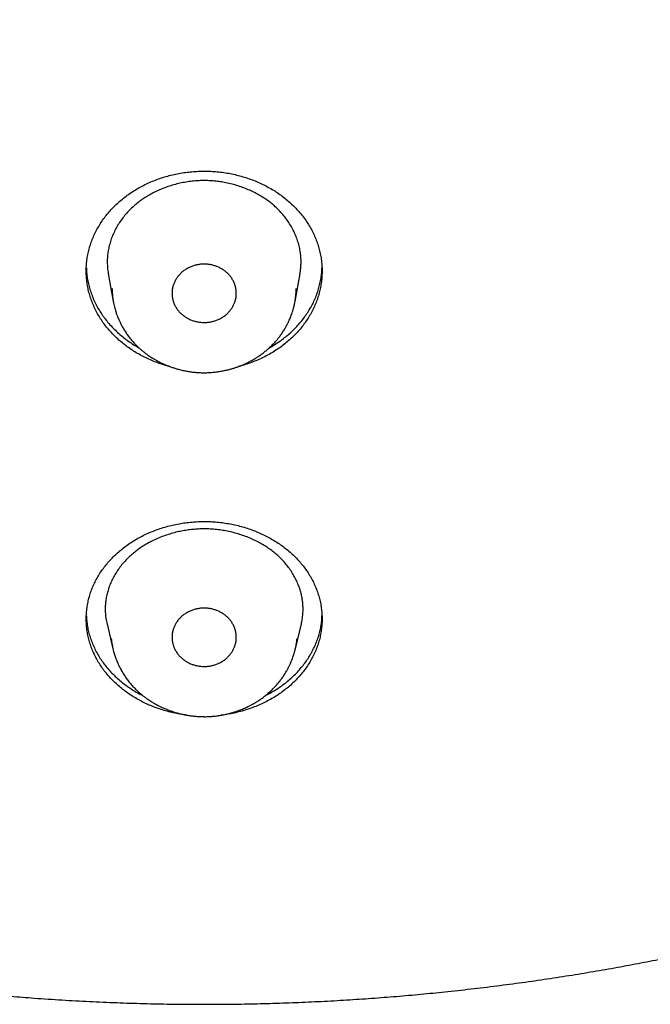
# Model space of a CAD drawing. Header units: millimetres. Extents: x 8 to 501, y 12 to 615.
# Tile 45 of 77: x 260 to 275, y 512 to 535. Entities that reach past the tile are written whole.
import ezdxf

# ---------------------------------------------------------------- set-up
doc = ezdxf.new("R2010")
doc.units = ezdxf.units.MM

msp = doc.modelspace()

# ---------------------------------------------------------------- linework, layer by layer
at = {"color": 7, "linetype": 'Continuous', "lineweight": 30}
for p, q in [((262.261, 529.089), (262.376, 528.442)), ((266.617, 528.442), (266.732, 529.089)), ((262.35, 528.743), (262.35, 528.73)), ((266.642, 528.707), (266.644, 528.743)), ((266.616, 528.442), (266.623, 528.484)), ((262.231, 520.922), (262.37, 520.336)), ((266.623, 520.336), (266.763, 520.922)), ((262.363, 520.372), (262.371, 520.337)), ((266.622, 520.337), (266.631, 520.374))]:
    msp.add_line(p, q, dxfattribs=at)
for points, knots in [([(216.077, 548.292), (216.094, 548.21), (216.139, 548.001), (216.216, 547.664), (216.307, 547.276), (216.404, 546.883), (216.506, 546.486), (216.614, 546.086), (216.726, 545.683), (216.844, 545.275), (216.973, 544.845), (217.115, 544.392), (217.238, 544.014), (217.333, 543.73), (217.397, 543.542), (217.462, 543.355), (217.529, 543.163), (217.599, 542.968), (217.671, 542.769), (217.74, 542.58), (217.808, 542.4), (217.872, 542.229), (217.934, 542.069), (217.991, 541.92), (218.046, 541.781), (218.097, 541.651), (218.146, 541.529), (218.192, 541.415), (218.235, 541.308), (218.275, 541.21), (218.311, 541.123), (218.343, 541.047), (218.371, 540.98), (218.396, 540.919), (218.417, 540.869), (218.435, 540.827), (218.449, 540.795), (218.46, 540.767), (218.473, 540.738), (218.487, 540.704), (218.505, 540.661), (218.526, 540.612), (218.55, 540.558), (218.575, 540.499), (218.602, 540.436), (218.636, 540.359), (218.676, 540.266), (218.724, 540.158), (218.776, 540.041), (218.831, 539.919), (218.888, 539.793), (218.947, 539.663), (219.01, 539.525), (219.077, 539.381), (219.148, 539.23), (219.223, 539.072), (219.305, 538.901), (219.393, 538.72), (219.487, 538.528), (219.583, 538.334), (219.682, 538.138), (219.8, 537.906), (219.939, 537.638), (220.1, 537.334), (220.266, 537.024), (220.439, 536.71), (220.617, 536.391), (220.809, 536.055), (221.016, 535.7), (221.239, 535.327), (221.422, 535.027), (221.562, 534.801), (221.656, 534.651), (221.75, 534.502), (221.842, 534.357), (221.931, 534.219), (222.016, 534.087), (222.098, 533.962), (222.176, 533.843), (222.25, 533.732), (222.32, 533.626), (222.386, 533.528), (222.444, 533.442), (222.494, 533.367), (222.538, 533.303), (222.579, 533.243), (222.617, 533.187), (222.652, 533.135), (222.684, 533.09), (222.71, 533.052), (222.731, 533.022), (222.745, 533.001), (222.755, 532.986), (222.765, 532.972), (222.778, 532.953), (222.795, 532.929), (222.821, 532.892), (222.858, 532.839), (222.906, 532.771), (222.959, 532.695), (223.018, 532.611), (223.079, 532.525), (223.141, 532.439), (223.203, 532.352), (223.267, 532.264), (223.332, 532.174), (223.396, 532.086), (223.49, 531.958), (223.612, 531.792), (223.794, 531.549), (224.006, 531.27), (224.248, 530.956), (224.488, 530.652), (224.726, 530.355), (224.961, 530.066), (225.193, 529.785), (225.423, 529.513), (225.65, 529.248), (225.873, 528.99), (226.092, 528.742), (226.306, 528.503), (226.515, 528.272), (226.72, 528.048), (226.912, 527.842), (227.09, 527.653), (227.255, 527.479), (227.417, 527.311), (227.576, 527.147), (227.732, 526.988), (227.881, 526.837), (228.023, 526.695), (228.158, 526.561), (228.288, 526.432), (228.414, 526.309), (228.54, 526.187), (228.665, 526.067), (228.788, 525.949), (228.906, 525.837), (229.017, 525.732), (229.123, 525.633), (229.222, 525.54), (229.315, 525.454), (229.4, 525.375), (229.478, 525.304), (229.549, 525.24), (229.613, 525.181), (229.672, 525.127), (229.725, 525.079), (229.771, 525.038), (229.809, 525.004), (229.841, 524.975), (229.864, 524.955), (229.879, 524.941), (229.887, 524.934), (229.895, 524.926), (229.903, 524.92), (229.912, 524.912), (229.926, 524.899), (229.947, 524.88), (229.974, 524.857), (230.001, 524.832), (230.03, 524.806), (230.061, 524.779), (230.1, 524.744), (230.15, 524.7), (230.211, 524.646), (230.28, 524.586), (230.356, 524.52), (230.44, 524.447), (230.53, 524.369), (230.626, 524.286), (230.832, 524.11), (231.145, 523.846), (231.564, 523.501), (231.982, 523.164), (232.397, 522.837), (232.724, 522.586), (232.962, 522.405), (233.111, 522.293), (233.26, 522.182), (233.408, 522.072), (233.559, 521.961), (233.715, 521.847), (233.883, 521.726), (234.063, 521.597), (234.257, 521.46), (234.459, 521.319), (234.668, 521.173), (234.886, 521.024), (235.112, 520.871), (235.346, 520.714), (235.589, 520.553), (235.84, 520.389), (236.098, 520.223), (236.363, 520.055), (236.635, 519.884), (236.915, 519.711), (237.206, 519.534), (237.507, 519.354), (237.82, 519.17), (238.141, 518.984), (238.472, 518.795), (238.772, 518.628), (239.039, 518.481), (239.271, 518.354), (239.505, 518.228), (239.738, 518.105), (239.967, 517.985), (240.189, 517.87), (240.405, 517.76), (240.614, 517.654), (240.817, 517.552), (241.013, 517.455), (241.203, 517.363), (241.382, 517.276), (241.552, 517.194), (241.712, 517.118), (241.867, 517.045), (242.015, 516.976), (242.163, 516.907), (242.312, 516.839), (242.46, 516.771), (242.6, 516.708), (242.731, 516.65), (242.854, 516.595), (242.968, 516.544), (243.062, 516.503), (243.134, 516.471), (243.186, 516.449), (243.23, 516.43), (243.265, 516.415), (243.288, 516.405), (243.303, 516.398), (243.31, 516.395), (243.317, 516.392), (243.327, 516.388), (243.342, 516.381), (243.363, 516.373), (243.387, 516.362), (243.414, 516.351), (243.451, 516.334), (243.498, 516.314), (243.551, 516.292), (243.596, 516.273), (243.633, 516.257), (243.663, 516.244), (243.686, 516.234), (243.708, 516.225), (243.739, 516.212), (243.783, 516.194), (243.841, 516.169), (243.908, 516.141), (243.986, 516.109), (244.075, 516.072), (244.172, 516.032), (244.277, 515.989), (244.391, 515.943), (244.51, 515.894), (244.635, 515.844), (244.766, 515.792), (244.904, 515.738), (245.049, 515.681), (245.204, 515.621), (245.368, 515.558), (245.542, 515.492), (245.723, 515.423), (245.914, 515.353), (246.111, 515.28), (246.315, 515.206), (246.526, 515.131), (246.744, 515.053), (246.973, 514.974), (247.211, 514.892), (247.46, 514.808), (247.717, 514.723), (247.983, 514.637), (248.257, 514.549), (248.54, 514.46), (248.831, 514.37), (249.132, 514.28), (249.441, 514.189), (249.759, 514.097), (250.086, 514.006), (250.421, 513.914), (250.766, 513.822), (251.132, 513.727), (251.519, 513.629), (251.93, 513.529), (252.351, 513.43), (252.783, 513.332), (253.212, 513.239), (253.638, 513.15), (254.058, 513.065), (254.488, 512.982), (254.927, 512.902), (255.343, 512.829), (255.733, 512.763), (256.098, 512.705), (256.467, 512.648), (256.842, 512.593), (257.281, 512.532), (257.78, 512.467), (258.337, 512.401), (258.891, 512.34), (259.442, 512.286), (259.989, 512.237), (260.568, 512.192), (261.178, 512.151), (261.819, 512.116), (262.455, 512.088), (263.084, 512.068), (263.704, 512.055), (264.315, 512.05), (264.916, 512.051), (265.51, 512.059), (266.106, 512.074), (266.703, 512.095), (267.3, 512.122), (267.89, 512.156), (268.473, 512.196), (269.049, 512.241), (269.619, 512.292), (270.199, 512.35), (270.791, 512.416), (271.393, 512.49), (271.986, 512.569), (272.57, 512.654), (273.145, 512.744), (273.712, 512.839), (274.27, 512.938), (274.818, 513.042), (275.358, 513.15), (275.886, 513.261), (276.403, 513.375), (276.907, 513.491), (277.403, 513.611), (277.893, 513.734), (278.377, 513.861), (278.855, 513.991), (279.325, 514.123), (279.785, 514.257), (280.235, 514.392), (280.672, 514.528), (281.099, 514.665), (281.518, 514.803), (281.87, 514.922), (282.159, 515.022), (282.387, 515.102), (282.612, 515.182), (282.834, 515.262), (283.05, 515.342), (283.259, 515.419), (283.465, 515.496), (283.667, 515.574), (283.866, 515.65), (284.054, 515.724), (284.232, 515.794), (284.398, 515.86), (284.551, 515.922), (284.693, 515.979), (284.825, 516.033), (284.947, 516.084), (285.061, 516.131), (285.163, 516.174), (285.254, 516.212), (285.334, 516.246), (285.407, 516.277), (285.471, 516.304), (285.526, 516.328), (285.572, 516.347), (285.609, 516.363), (285.636, 516.375), (285.653, 516.382), (285.663, 516.387), (285.674, 516.391), (285.69, 516.398), (285.715, 516.409), (285.75, 516.424), (285.794, 516.443), (285.844, 516.465), (285.899, 516.489), (285.959, 516.516), (286.025, 516.544), (286.096, 516.576), (286.181, 516.613), (286.279, 516.657), (286.392, 516.708), (286.514, 516.763), (286.645, 516.822), (286.784, 516.886), (286.931, 516.954), (287.086, 517.026), (287.282, 517.119), (287.515, 517.229), (287.78, 517.357), (288.042, 517.486), (288.368, 517.648), (288.755, 517.844), (289.2, 518.075), (289.635, 518.306), (290.022, 518.517), (290.364, 518.707), (290.662, 518.875), (290.955, 519.043), (291.243, 519.211), (291.528, 519.379), (291.812, 519.549), (292.108, 519.73), (292.418, 519.921), (292.74, 520.124), (293.066, 520.333), (293.396, 520.547), (293.729, 520.768), (294.065, 520.995), (294.405, 521.228), (294.747, 521.467), (295.093, 521.713), (295.4, 521.936), (295.669, 522.134), (295.899, 522.306), (296.13, 522.48), (296.358, 522.654), (296.58, 522.826), (296.793, 522.992), (296.996, 523.153), (297.189, 523.307), (297.374, 523.457), (297.55, 523.601), (297.718, 523.739), (297.878, 523.872), (298.025, 523.996), (298.161, 524.111), (298.286, 524.217), (298.405, 524.318), (298.516, 524.415), (298.622, 524.506), (298.751, 524.62), (298.854, 524.71), (298.931, 524.778), (298.954, 524.799), (298.978, 524.82), (299.001, 524.84), (299.024, 524.86), (299.042, 524.877), (299.056, 524.889), (299.064, 524.896), (299.068, 524.9), (299.07, 524.902), (299.072, 524.904), (299.075, 524.906), (299.083, 524.913), (299.095, 524.924), (299.117, 524.944), (299.147, 524.97), (299.184, 525.004), (299.23, 525.045), (299.283, 525.093), (299.343, 525.147), (299.411, 525.209), (299.486, 525.277), (299.568, 525.353), (299.658, 525.435), (299.754, 525.525), (299.858, 525.621), (299.968, 525.724), (300.084, 525.834), (300.206, 525.949), (300.33, 526.069), (300.564, 526.294), (300.903, 526.626), (301.327, 527.053), (301.73, 527.469), (302.113, 527.874), (302.49, 528.284), (302.857, 528.691), (303.212, 529.095), (303.557, 529.496), (303.828, 529.819), (304.028, 530.062), (304.16, 530.223), (304.291, 530.384), (304.421, 530.546), (304.549, 530.707), (304.681, 530.875), (304.816, 531.049), (304.953, 531.226), (305.083, 531.396), (305.206, 531.559), (305.322, 531.714), (305.431, 531.86), (305.534, 531.999), (305.63, 532.131), (305.721, 532.256), (305.806, 532.374), (305.886, 532.486), (305.96, 532.59), (306.028, 532.686), (306.082, 532.763), (306.124, 532.822), (306.154, 532.865), (306.181, 532.904), (306.204, 532.938), (306.225, 532.968), (306.242, 532.992), (306.258, 533.015), (306.276, 533.041), (306.299, 533.074), (306.327, 533.116), (306.361, 533.165), (306.401, 533.223), (306.446, 533.29), (306.495, 533.362), (306.548, 533.439), (306.601, 533.519), (306.657, 533.601), (306.712, 533.684), (306.767, 533.767), (306.873, 533.928), (307.031, 534.169), (307.238, 534.492), (307.445, 534.823), (307.653, 535.16), (307.86, 535.504), (308.064, 535.848), (308.263, 536.193), (308.459, 536.539), (308.655, 536.892), (308.85, 537.252), (309.05, 537.628), (309.252, 538.02), (309.458, 538.428), (309.638, 538.796), (309.795, 539.123), (309.901, 539.348), (309.979, 539.517), (310.03, 539.627), (310.078, 539.733), (310.128, 539.842), (310.179, 539.955), (310.23, 540.07), (310.278, 540.177), (310.321, 540.276), (310.361, 540.367), (310.397, 540.449), (310.429, 540.523), (310.456, 540.588), (310.48, 540.642), (310.499, 540.688), (310.516, 540.727), (310.529, 540.759), (310.54, 540.785), (310.55, 540.808), (310.561, 540.832), (310.573, 540.861), (310.589, 540.899), (310.609, 540.947), (310.634, 541.006), (310.662, 541.074), (310.693, 541.15), (310.727, 541.233), (310.765, 541.324), (310.804, 541.421), (310.849, 541.532), (310.899, 541.657), (310.954, 541.798), (311.012, 541.946), (311.072, 542.101), (311.135, 542.266), (311.202, 542.442), (311.271, 542.63), (311.343, 542.825), (311.416, 543.029), (311.491, 543.24), (311.566, 543.456), (311.641, 543.674), (311.716, 543.896), (311.791, 544.125), (311.868, 544.362), (311.942, 544.596), (312.014, 544.828), (312.084, 545.058), (312.154, 545.293), (312.219, 545.515), (312.277, 545.72), (312.329, 545.904), (312.377, 546.081), (312.426, 546.261), (312.475, 546.445), (312.523, 546.63), (312.568, 546.806), (312.61, 546.972), (312.649, 547.129), (312.683, 547.269), (312.713, 547.395), (312.74, 547.507), (312.764, 547.611), (312.787, 547.709), (312.807, 547.799), (312.826, 547.881), (312.843, 547.956), (312.858, 548.025), (312.872, 548.087), (312.884, 548.142), (312.894, 548.19), (312.903, 548.231), (312.91, 548.261), (312.914, 548.281), (312.916, 548.293), (312.919, 548.305), (312.923, 548.322), (312.929, 548.348), (312.936, 548.382), (312.942, 548.409), (312.945, 548.423)], [0, 0, 0, 0, 0.001997, 0.005132, 0.008322, 0.011569, 0.014872, 0.018171, 0.021524, 0.024931, 0.028393, 0.032334, 0.036344, 0.037938, 0.039542, 0.041133, 0.042672, 0.044436, 0.046124, 0.047738, 0.049277, 0.050741, 0.052131, 0.053387, 0.054575, 0.055695, 0.056747, 0.057731, 0.058646, 0.059494, 0.060273, 0.060902, 0.061479, 0.062002, 0.062473, 0.062797, 0.063079, 0.063318, 0.063522, 0.063829, 0.064203, 0.064635, 0.065107, 0.065617, 0.066166, 0.066754, 0.067625, 0.06857, 0.069588, 0.07068, 0.071756, 0.072894, 0.074095, 0.075359, 0.076686, 0.078076, 0.079529, 0.081193, 0.082888, 0.084607, 0.08635, 0.088118, 0.090793, 0.093521, 0.096303, 0.099139, 0.102028, 0.104971, 0.10833, 0.111757, 0.11525, 0.116641, 0.118042, 0.119447, 0.120801, 0.122095, 0.123329, 0.124503, 0.125617, 0.12667, 0.127664, 0.128597, 0.12947, 0.130114, 0.130721, 0.13129, 0.131823, 0.132318, 0.132771, 0.133124, 0.133409, 0.133625, 0.133712, 0.133842, 0.134021, 0.134251, 0.13453, 0.135109, 0.135763, 0.136491, 0.137294, 0.138172, 0.13896, 0.139801, 0.140669, 0.141534, 0.142394, 0.14325, 0.145251, 0.147227, 0.150384, 0.153477, 0.156507, 0.159473, 0.162375, 0.165214, 0.16799, 0.170702, 0.17335, 0.175935, 0.178412, 0.180827, 0.183181, 0.185474, 0.187372, 0.189225, 0.191034, 0.192799, 0.19452, 0.196194, 0.197717, 0.199185, 0.200597, 0.201954, 0.203256, 0.204644, 0.205963, 0.207213, 0.208394, 0.209507, 0.21055, 0.211525, 0.212431, 0.213228, 0.213963, 0.214636, 0.215246, 0.215795, 0.216281, 0.216658, 0.216986, 0.217266, 0.217363, 0.217453, 0.217535, 0.21761, 0.217687, 0.217814, 0.218054, 0.218337, 0.218621, 0.218913, 0.219226, 0.219561, 0.220133, 0.220759, 0.221439, 0.222228, 0.22308, 0.223994, 0.224971, 0.226006, 0.230224, 0.234383, 0.238482, 0.24252, 0.246499, 0.247928, 0.249349, 0.250762, 0.252167, 0.25358, 0.255046, 0.256568, 0.258305, 0.260109, 0.26198, 0.263918, 0.265923, 0.267995, 0.270133, 0.272338, 0.274611, 0.27695, 0.279312, 0.281739, 0.28423, 0.286786, 0.289454, 0.29219, 0.294992, 0.297861, 0.300797, 0.302755, 0.304742, 0.306758, 0.308757, 0.310696, 0.312575, 0.314396, 0.316156, 0.317858, 0.3195, 0.321082, 0.322605, 0.323987, 0.325316, 0.326592, 0.327815, 0.328985, 0.330273, 0.331491, 0.332638, 0.333714, 0.334719, 0.335654, 0.336518, 0.337007, 0.337431, 0.337786, 0.338072, 0.338288, 0.338362, 0.338422, 0.338468, 0.338538, 0.338659, 0.338828, 0.339044, 0.339263, 0.339471, 0.339966, 0.340396, 0.340762, 0.341064, 0.3413, 0.341476, 0.341644, 0.341825, 0.34224, 0.342707, 0.343225, 0.343876, 0.344593, 0.345377, 0.346227, 0.347143, 0.348126, 0.349113, 0.350159, 0.351265, 0.352429, 0.353652, 0.354975, 0.35636, 0.357808, 0.359318, 0.360891, 0.362497, 0.364164, 0.365891, 0.367678, 0.369564, 0.371513, 0.373525, 0.3756, 0.377738, 0.379939, 0.382203, 0.384529, 0.386919, 0.389371, 0.391886, 0.394465, 0.397106, 0.39981, 0.402857, 0.405981, 0.40918, 0.412456, 0.415807, 0.418914, 0.422083, 0.425314, 0.428608, 0.431965, 0.434647, 0.437367, 0.440125, 0.442923, 0.44574, 0.449907, 0.454042, 0.458145, 0.462217, 0.466257, 0.470266, 0.475035, 0.479758, 0.484436, 0.489069, 0.493656, 0.498117, 0.502534, 0.506907, 0.511237, 0.515679, 0.520074, 0.524422, 0.528723, 0.532977, 0.537183, 0.541343, 0.545864, 0.550328, 0.554736, 0.559086, 0.563379, 0.567615, 0.571795, 0.575917, 0.579983, 0.583991, 0.587872, 0.591699, 0.59547, 0.599187, 0.602914, 0.606585, 0.610199, 0.613756, 0.617255, 0.620637, 0.623964, 0.627236, 0.630453, 0.632267, 0.634062, 0.63584, 0.6376, 0.639323, 0.64098, 0.642569, 0.644239, 0.645827, 0.647334, 0.64876, 0.650104, 0.65132, 0.652461, 0.653526, 0.654516, 0.65543, 0.656269, 0.656991, 0.657646, 0.658233, 0.658754, 0.659208, 0.65957, 0.659875, 0.660121, 0.660216, 0.660299, 0.660369, 0.66048, 0.660686, 0.660982, 0.661343, 0.66175, 0.6622, 0.662694, 0.663232, 0.663814, 0.664439, 0.665298, 0.666228, 0.667229, 0.668301, 0.669444, 0.670658, 0.671943, 0.673298, 0.67552, 0.677729, 0.679919, 0.68209, 0.685918, 0.689684, 0.693389, 0.697033, 0.699644, 0.702223, 0.704769, 0.707283, 0.709764, 0.712257, 0.714791, 0.717624, 0.720506, 0.723437, 0.726417, 0.729445, 0.732523, 0.735649, 0.738824, 0.742048, 0.745321, 0.747491, 0.749681, 0.751892, 0.754106, 0.756251, 0.758318, 0.760287, 0.76218, 0.763998, 0.76574, 0.767406, 0.768996, 0.77051, 0.771832, 0.77309, 0.774284, 0.775415, 0.776482, 0.777499, 0.779379, 0.779622, 0.779865, 0.780107, 0.780348, 0.780588, 0.780799, 0.780926, 0.781004, 0.781034, 0.781051, 0.781075, 0.781108, 0.781148, 0.781297, 0.781504, 0.781817, 0.782209, 0.782678, 0.783225, 0.783851, 0.784554, 0.785336, 0.786194, 0.787129, 0.788143, 0.789234, 0.790402, 0.791626, 0.792925, 0.794271, 0.795619, 0.800435, 0.805256, 0.809565, 0.813878, 0.818195, 0.822516, 0.826626, 0.83074, 0.834858, 0.836477, 0.838096, 0.839716, 0.841336, 0.842954, 0.844531, 0.846355, 0.848103, 0.849776, 0.851374, 0.852896, 0.854318, 0.855667, 0.856943, 0.858147, 0.859298, 0.860373, 0.861373, 0.862298, 0.863147, 0.863591, 0.864004, 0.864374, 0.864702, 0.864986, 0.865225, 0.865406, 0.865644, 0.865961, 0.866356, 0.86683, 0.867382, 0.868012, 0.868721, 0.869439, 0.87021, 0.870988, 0.87177, 0.872555, 0.873344, 0.876319, 0.879341, 0.882412, 0.885529, 0.888695, 0.891908, 0.894989, 0.898126, 0.901318, 0.904564, 0.907866, 0.911428, 0.915051, 0.918737, 0.921203, 0.923696, 0.924683, 0.925651, 0.926577, 0.927459, 0.928534, 0.929538, 0.93047, 0.93133, 0.932119, 0.932836, 0.933481, 0.934054, 0.934507, 0.934902, 0.935239, 0.935519, 0.935741, 0.935915, 0.936122, 0.936373, 0.936668, 0.937108, 0.937619, 0.938202, 0.938855, 0.939581, 0.940374, 0.941211, 0.942085, 0.943237, 0.944447, 0.945715, 0.947042, 0.948428, 0.949962, 0.951562, 0.953228, 0.95496, 0.956758, 0.958622, 0.96044, 0.962317, 0.964252, 0.966246, 0.968298, 0.970176, 0.972101, 0.974072, 0.97609, 0.977678, 0.979211, 0.980688, 0.982109, 0.983728, 0.985267, 0.986726, 0.988106, 0.989406, 0.990626, 0.991607, 0.992529, 0.993393, 0.994199, 0.994947, 0.995625, 0.996246, 0.996812, 0.997321, 0.997774, 0.998171, 0.998512, 0.998796, 0.998906, 0.999004, 0.999091, 0.999215, 0.999407, 0.999668, 1, 1, 1, 1]), ([(263.699, 526.922), (263.663, 526.931), (263.579, 526.953), (263.45, 526.995), (263.31, 527.048), (263.173, 527.107), (263.041, 527.173), (262.913, 527.244), (262.791, 527.322), (262.673, 527.405), (262.561, 527.494), (262.455, 527.588), (262.356, 527.687), (262.263, 527.79), (262.176, 527.897), (262.098, 528.009), (262.026, 528.125), (261.962, 528.244), (261.906, 528.366), (261.858, 528.49), (261.818, 528.616), (261.787, 528.745), (261.765, 528.875), (261.751, 529.006), (261.745, 529.138), (261.749, 529.27), (261.761, 529.401), (261.782, 529.532), (261.813, 529.662), (261.851, 529.79), (261.899, 529.917), (261.954, 530.04), (262.018, 530.161), (262.09, 530.278), (262.169, 530.392), (262.257, 530.502), (262.351, 530.608), (262.453, 530.709), (262.56, 530.805), (262.674, 530.895), (262.793, 530.98), (262.919, 531.058), (263.049, 531.131), (263.184, 531.197), (263.322, 531.257), (263.464, 531.309), (263.609, 531.355), (263.757, 531.394), (263.907, 531.426), (264.059, 531.45), (264.208, 531.467), (264.354, 531.477), (264.449, 531.478), (264.497, 531.479)], [0, 0, 0, 0, 0.014056, 0.033493, 0.052991, 0.07252, 0.09205, 0.111548, 0.130986, 0.150511, 0.170096, 0.189712, 0.209329, 0.228915, 0.248441, 0.268153, 0.287927, 0.307731, 0.327536, 0.347311, 0.367024, 0.386915, 0.406868, 0.426852, 0.446837, 0.46679, 0.486681, 0.506662, 0.526707, 0.546784, 0.566861, 0.586905, 0.606886, 0.626829, 0.646836, 0.666875, 0.686913, 0.706919, 0.726861, 0.746651, 0.766506, 0.786392, 0.806278, 0.826132, 0.845921, 0.865516, 0.885172, 0.904861, 0.92455, 0.944206, 0.9638, 0.9819, 1, 1, 1, 1]), ([(264.497, 531.479), (264.548, 531.478), (264.65, 531.477), (264.803, 531.465), (264.955, 531.447), (265.106, 531.422), (265.254, 531.39), (265.4, 531.351), (265.544, 531.304), (265.684, 531.252), (265.82, 531.192), (265.952, 531.127), (266.08, 531.055), (266.203, 530.978), (266.32, 530.895), (266.432, 530.806), (266.538, 530.712), (266.638, 530.613), (266.731, 530.51), (266.817, 530.402), (266.896, 530.29), (266.967, 530.175), (267.031, 530.055), (267.087, 529.933), (267.135, 529.809), (267.175, 529.683), (267.206, 529.554), (267.229, 529.424), (267.243, 529.293), (267.248, 529.161), (267.244, 529.029), (267.232, 528.898), (267.211, 528.767), (267.181, 528.638), (267.142, 528.509), (267.095, 528.383), (267.039, 528.259), (266.975, 528.138), (266.904, 528.021), (266.824, 527.907), (266.737, 527.797), (266.642, 527.691), (266.541, 527.59), (266.433, 527.494), (266.319, 527.404), (266.2, 527.32), (266.074, 527.241), (265.944, 527.168), (265.809, 527.102), (265.671, 527.043), (265.529, 526.99), (265.405, 526.95), (265.328, 526.931), (265.299, 526.924)], [0, 0, 0, 0, 0.019454, 0.03897, 0.058517, 0.078064, 0.09758, 0.117034, 0.136485, 0.155996, 0.175538, 0.195081, 0.214593, 0.234044, 0.253581, 0.273179, 0.292808, 0.312437, 0.332035, 0.351573, 0.371297, 0.391081, 0.410897, 0.430714, 0.450499, 0.470223, 0.490125, 0.510089, 0.530085, 0.550081, 0.570045, 0.589947, 0.60994, 0.629997, 0.650087, 0.670175, 0.690232, 0.710225, 0.730182, 0.750202, 0.770255, 0.790307, 0.810326, 0.830282, 0.850086, 0.869954, 0.889855, 0.909755, 0.929622, 0.949426, 0.969033, 0.988702, 1, 1, 1, 1]), ([(266.756, 529.384), (266.755, 529.427), (266.751, 529.513), (266.732, 529.642), (266.704, 529.769), (266.665, 529.895), (266.616, 530.017), (266.558, 530.135), (266.492, 530.25), (266.416, 530.361), (266.333, 530.467), (266.245, 530.563), (266.156, 530.649), (266.066, 530.726), (265.97, 530.799), (265.87, 530.867), (265.766, 530.93), (265.651, 530.99), (265.527, 531.048), (265.392, 531.101), (265.253, 531.148), (265.111, 531.186), (264.973, 531.216), (264.838, 531.237), (264.708, 531.25), (264.578, 531.258), (264.447, 531.259), (264.316, 531.253), (264.18, 531.24), (264.04, 531.219), (263.896, 531.189), (263.754, 531.152), (263.615, 531.106), (263.486, 531.056), (263.366, 531.002), (263.255, 530.945), (263.148, 530.882), (263.045, 530.815), (262.948, 530.742), (262.85, 530.661), (262.755, 530.57), (262.663, 530.469), (262.579, 530.363), (262.503, 530.253), (262.437, 530.139), (262.379, 530.021), (262.33, 529.9), (262.292, 529.776), (262.262, 529.651), (262.247, 529.543), (262.239, 529.454), (262.238, 529.407), (262.237, 529.384)], [0, 0, 0, 0, 0.0218856, 0.0438482, 0.0658408, 0.0878108, 0.1097026, 0.1311683, 0.1527053, 0.1742643, 0.1957972, 0.2172594, 0.235459, 0.2537187, 0.2720113, 0.2903066, 0.3085726, 0.3267765, 0.347918, 0.3691249, 0.3903535, 0.4115597, 0.4327006, 0.451238, 0.4698409, 0.488476, 0.5071096, 0.525709, 0.544244, 0.5653231, 0.5864674, 0.6076356, 0.6287833, 0.6498652, 0.6682896, 0.6867774, 0.7052941, 0.7238068, 0.7422852, 0.7607033, 0.782143, 0.8036545, 0.8251938, 0.8467117, 0.8681568, 0.8897171, 0.9113501, 0.9330052, 0.9546334, 0.9761896, 0.9880949, 1, 1, 1, 1]), ([(262.237, 529.384), (262.237, 529.341), (262.239, 529.257), (262.248, 529.158), (262.26, 529.103), (262.262, 529.089)], [0, 0, 0, 0, 0.430215, 0.861906, 1, 1, 1, 1]), ([(264.497, 529.31), (264.468, 529.309), (264.412, 529.308), (264.328, 529.294), (264.247, 529.272), (264.168, 529.242), (264.094, 529.205), (264.025, 529.161), (263.961, 529.109), (263.905, 529.05), (263.857, 528.987), (263.817, 528.92), (263.786, 528.851), (263.763, 528.777), (263.749, 528.701), (263.745, 528.622), (263.751, 528.545), (263.767, 528.471), (263.79, 528.399), (263.823, 528.329), (263.864, 528.262), (263.915, 528.199), (263.972, 528.142), (264.036, 528.092), (264.105, 528.049), (264.18, 528.013), (264.258, 527.984), (264.339, 527.964), (264.419, 527.952), (264.472, 527.95), (264.497, 527.95)], [0, 0, 0, 0, 0.035961, 0.072046, 0.108021, 0.143946, 0.179979, 0.215897, 0.252241, 0.288715, 0.32507, 0.359995, 0.395021, 0.429946, 0.466692, 0.503564, 0.540302, 0.575146, 0.610094, 0.644944, 0.681398, 0.717965, 0.754402, 0.789959, 0.825637, 0.861208, 0.896829, 0.932556, 0.968169, 1, 1, 1, 1]), ([(264.497, 527.95), (264.525, 527.951), (264.581, 527.952), (264.665, 527.966), (264.746, 527.988), (264.825, 528.017), (264.899, 528.055), (264.968, 528.099), (265.032, 528.151), (265.088, 528.21), (265.136, 528.273), (265.176, 528.34), (265.207, 528.409), (265.23, 528.482), (265.244, 528.559), (265.248, 528.637), (265.242, 528.715), (265.227, 528.789), (265.203, 528.861), (265.17, 528.93), (265.129, 528.998), (265.079, 529.061), (265.021, 529.118), (264.957, 529.168), (264.888, 529.211), (264.814, 529.247), (264.736, 529.276), (264.655, 529.296), (264.575, 529.308), (264.522, 529.31), (264.497, 529.31)], [0, 0, 0, 0, 0.03595, 0.072024, 0.107988, 0.143902, 0.179925, 0.215832, 0.252177, 0.288652, 0.325008, 0.359932, 0.394957, 0.429881, 0.466628, 0.5035, 0.540238, 0.575082, 0.610031, 0.644882, 0.681335, 0.717901, 0.754337, 0.789896, 0.825575, 0.861148, 0.896768, 0.932493, 0.968105, 1, 1, 1, 1]), ([(266.731, 529.089), (266.736, 529.114), (266.746, 529.175), (266.755, 529.273), (266.756, 529.347), (266.756, 529.384)], [0, 0, 0, 0, 0.2522652, 0.6264671, 1, 1, 1, 1]), ([(261.749, 529.222), (261.749, 529.208), (261.75, 529.15), (261.761, 529.048), (261.782, 528.918), (261.812, 528.79), (261.85, 528.662), (261.897, 528.536), (261.953, 528.41), (262.017, 528.288), (262.089, 528.171), (262.167, 528.059), (262.253, 527.95), (262.348, 527.843), (262.451, 527.741), (262.559, 527.644), (262.672, 527.554), (262.79, 527.471), (262.89, 527.407), (262.953, 527.372), (262.973, 527.361)], [0, 0, 0, 0, 0.018782, 0.07925, 0.138289, 0.197374, 0.256414, 0.317174, 0.377984, 0.438744, 0.497664, 0.55663, 0.61555, 0.676207, 0.736915, 0.797572, 0.856039, 0.914551, 0.973017, 1, 1, 1, 1]), ([(266.018, 527.36), (266.038, 527.371), (266.101, 527.406), (266.201, 527.47), (266.318, 527.553), (266.429, 527.64), (266.535, 527.733), (266.635, 527.832), (266.729, 527.937), (266.816, 528.045), (266.895, 528.156), (266.966, 528.27), (267.03, 528.389), (267.086, 528.511), (267.135, 528.637), (267.175, 528.764), (267.206, 528.892), (267.228, 529.02), (267.241, 529.13), (267.243, 529.197), (267.244, 529.221)], [0, 0, 0, 0, 0.027019, 0.086057, 0.143709, 0.201404, 0.259056, 0.318351, 0.377693, 0.436989, 0.495195, 0.553447, 0.611654, 0.671521, 0.731436, 0.791304, 0.850033, 0.908806, 0.967535, 1, 1, 1, 1]), ([(262.35, 528.73), (262.351, 528.703), (262.352, 528.647), (262.359, 528.564), (262.369, 528.484), (262.382, 528.41), (262.396, 528.344), (262.411, 528.285), (262.426, 528.232), (262.441, 528.186), (262.454, 528.147), (262.467, 528.113), (262.477, 528.085), (262.486, 528.063), (262.493, 528.047), (262.5, 528.031), (262.508, 528.011), (262.52, 527.986), (262.535, 527.954), (262.56, 527.903), (262.597, 527.834), (262.647, 527.75), (262.704, 527.666), (262.767, 527.581), (262.839, 527.496), (262.908, 527.423), (262.973, 527.361), (263.029, 527.311), (263.087, 527.263), (263.143, 527.219), (263.196, 527.182), (263.243, 527.15), (263.285, 527.123), (263.32, 527.102), (263.349, 527.085), (263.369, 527.073), (263.382, 527.066), (263.393, 527.06), (263.409, 527.051), (263.434, 527.038), (263.467, 527.021), (263.508, 527.001), (263.557, 526.979), (263.614, 526.954), (263.679, 526.929), (263.752, 526.902), (263.835, 526.876), (263.926, 526.85), (264.019, 526.828), (264.112, 526.811), (264.205, 526.797), (264.304, 526.786), (264.402, 526.779), (264.467, 526.779), (264.497, 526.779)], [0, 0, 0, 0, 0.0262723, 0.0547877, 0.0811384, 0.1053246, 0.1273477, 0.1472117, 0.1649256, 0.1804965, 0.1939291, 0.2052267, 0.2153481, 0.222796, 0.2277191, 0.2327498, 0.238858, 0.2484861, 0.2599615, 0.2729154, 0.3031305, 0.3341139, 0.3658684, 0.39891, 0.4337381, 0.4703645, 0.4931958, 0.5166564, 0.5405597, 0.5627419, 0.5825653, 0.6000369, 0.6151675, 0.6279651, 0.6383137, 0.6460581, 0.6487279, 0.6523098, 0.6569783, 0.6660175, 0.677499, 0.6914213, 0.7077828, 0.7265821, 0.7478177, 0.7714902, 0.7976023, 0.82616, 0.8571742, 0.8837669, 0.9119513, 0.9417238, 0.9730785, 1, 1, 1, 1]), ([(264.497, 526.778), (264.536, 526.779), (264.612, 526.78), (264.724, 526.789), (264.829, 526.802), (264.926, 526.819), (265.017, 526.838), (265.1, 526.859), (265.176, 526.881), (265.246, 526.904), (265.312, 526.928), (265.373, 526.952), (265.43, 526.976), (265.479, 526.999), (265.522, 527.019), (265.557, 527.037), (265.585, 527.052), (265.606, 527.063), (265.621, 527.072), (265.633, 527.078), (265.645, 527.085), (265.659, 527.094), (265.681, 527.106), (265.709, 527.124), (265.745, 527.147), (265.793, 527.179), (265.854, 527.222), (265.925, 527.278), (266.002, 527.343), (266.083, 527.42), (266.166, 527.509), (266.228, 527.584), (266.271, 527.641), (266.297, 527.677), (266.322, 527.715), (266.347, 527.753), (266.37, 527.789), (266.389, 527.822), (266.405, 527.851), (266.418, 527.874), (266.427, 527.892), (266.437, 527.911), (266.448, 527.932), (266.461, 527.958), (266.475, 527.989), (266.492, 528.027), (266.51, 528.07), (266.529, 528.12), (266.55, 528.177), (266.57, 528.241), (266.589, 528.312), (266.607, 528.389), (266.622, 528.473), (266.634, 528.563), (266.642, 528.65), (266.643, 528.706), (266.643, 528.73)], [0, 0, 0, 0, 0.035307, 0.068782, 0.10042, 0.130213, 0.158159, 0.18382, 0.207721, 0.229867, 0.250263, 0.271319, 0.290118, 0.30666, 0.320942, 0.332964, 0.342723, 0.349837, 0.354946, 0.358438, 0.362557, 0.367665, 0.373762, 0.385345, 0.398657, 0.412549, 0.438766, 0.466801, 0.49665, 0.532525, 0.570357, 0.610083, 0.623888, 0.63791, 0.652149, 0.666605, 0.68073, 0.692874, 0.702924, 0.711652, 0.717784, 0.723107, 0.731572, 0.740529, 0.751514, 0.764529, 0.779575, 0.796983, 0.816502, 0.838138, 0.861899, 0.887797, 0.915324, 0.944925, 0.976598, 1, 1, 1, 1]), ([(264.087, 518.794), (264.072, 518.796), (264.006, 518.803), (263.891, 518.823), (263.743, 518.854), (263.598, 518.891), (263.456, 518.936), (263.317, 518.986), (263.182, 519.043), (263.05, 519.106), (262.923, 519.175), (262.801, 519.249), (262.684, 519.329), (262.572, 519.415), (262.466, 519.505), (262.367, 519.601), (262.274, 519.7), (262.187, 519.803), (262.108, 519.911), (262.035, 520.024), (261.97, 520.139), (261.913, 520.257), (261.864, 520.378), (261.823, 520.501), (261.791, 520.626), (261.767, 520.753), (261.752, 520.882), (261.746, 521.011), (261.748, 521.14), (261.759, 521.269), (261.78, 521.397), (261.809, 521.525), (261.848, 521.651), (261.894, 521.776), (261.95, 521.898), (262.013, 522.017), (262.085, 522.132), (262.165, 522.244), (262.253, 522.353), (262.348, 522.457), (262.451, 522.557), (262.559, 522.651), (262.674, 522.739), (262.794, 522.822), (262.92, 522.899), (263.051, 522.971), (263.187, 523.036), (263.326, 523.094), (263.468, 523.145), (263.613, 523.189), (263.761, 523.227), (263.911, 523.258), (264.063, 523.281), (264.211, 523.297), (264.356, 523.307), (264.45, 523.308), (264.497, 523.309)], [0, 0, 0, 0, 0.00553, 0.023928, 0.042297, 0.060608, 0.078912, 0.097273, 0.115663, 0.134054, 0.152416, 0.170721, 0.189173, 0.207682, 0.22622, 0.244758, 0.263268, 0.281722, 0.300496, 0.319327, 0.338188, 0.357049, 0.375882, 0.394657, 0.41374, 0.432883, 0.452056, 0.471229, 0.490371, 0.509455, 0.5287, 0.548007, 0.567344, 0.586681, 0.605987, 0.625231, 0.644412, 0.663656, 0.68293, 0.702204, 0.721446, 0.740626, 0.759542, 0.778521, 0.797531, 0.81654, 0.835517, 0.854432, 0.873006, 0.891641, 0.910306, 0.928971, 0.947605, 0.966179, 0.983089, 1, 1, 1, 1]), ([(264.497, 523.309), (264.547, 523.308), (264.649, 523.307), (264.801, 523.296), (264.952, 523.278), (265.102, 523.254), (265.25, 523.223), (265.395, 523.185), (265.537, 523.141), (265.676, 523.09), (265.812, 523.033), (265.943, 522.97), (266.07, 522.901), (266.192, 522.827), (266.309, 522.747), (266.421, 522.661), (266.527, 522.571), (266.627, 522.476), (266.72, 522.376), (266.806, 522.273), (266.886, 522.165), (266.958, 522.052), (267.023, 521.937), (267.08, 521.818), (267.129, 521.698), (267.17, 521.575), (267.202, 521.45), (267.226, 521.322), (267.241, 521.194), (267.248, 521.065), (267.245, 520.936), (267.234, 520.807), (267.213, 520.679), (267.184, 520.551), (267.146, 520.425), (267.099, 520.3), (267.043, 520.178), (266.98, 520.06), (266.908, 519.944), (266.828, 519.832), (266.74, 519.723), (266.645, 519.619), (266.543, 519.519), (266.434, 519.425), (266.32, 519.337), (266.199, 519.254), (266.073, 519.177), (265.942, 519.106), (265.806, 519.041), (265.667, 518.983), (265.525, 518.932), (265.38, 518.887), (265.232, 518.85), (265.082, 518.819), (264.97, 518.801), (264.908, 518.794), (264.897, 518.793)], [0, 0, 0, 0, 0.018292, 0.036642, 0.055021, 0.073401, 0.091751, 0.110044, 0.128329, 0.146671, 0.165043, 0.183415, 0.201758, 0.220045, 0.238477, 0.256965, 0.275482, 0.293999, 0.312489, 0.330922, 0.349672, 0.368479, 0.387315, 0.406152, 0.424961, 0.443712, 0.46277, 0.481887, 0.501035, 0.520183, 0.5393, 0.558359, 0.577581, 0.596865, 0.616179, 0.635493, 0.654776, 0.673998, 0.693159, 0.712384, 0.731639, 0.750894, 0.770116, 0.789277, 0.808175, 0.827135, 0.846127, 0.865118, 0.884077, 0.902974, 0.921528, 0.940143, 0.958788, 0.977432, 0.996046, 1, 1, 1, 1]), ([(264.497, 523.136), (264.452, 523.136), (264.363, 523.134), (264.231, 523.124), (264.099, 523.108), (263.968, 523.086), (263.832, 523.057), (263.692, 523.018), (263.549, 522.97), (263.41, 522.915), (263.275, 522.852), (263.152, 522.786), (263.041, 522.717), (262.94, 522.646), (262.845, 522.571), (262.754, 522.492), (262.67, 522.408), (262.589, 522.317), (262.511, 522.217), (262.438, 522.108), (262.374, 521.996), (262.319, 521.881), (262.274, 521.767), (262.239, 521.652), (262.213, 521.539), (262.196, 521.425), (262.192, 521.349), (262.19, 521.31)], [0, 0, 0, 0, 0.037369, 0.074832, 0.112331, 0.149802, 0.187179, 0.230566, 0.274095, 0.317669, 0.361193, 0.404575, 0.4417, 0.478952, 0.516271, 0.553592, 0.590848, 0.627975, 0.670475, 0.713108, 0.755787, 0.798421, 0.840922, 0.880655, 0.920466, 0.960273, 1, 1, 1, 1]), ([(266.803, 521.31), (266.801, 521.346), (266.798, 521.418), (266.782, 521.526), (266.759, 521.633), (266.729, 521.738), (266.689, 521.847), (266.638, 521.959), (266.577, 522.072), (266.506, 522.183), (266.427, 522.289), (266.343, 522.387), (266.257, 522.475), (266.169, 522.554), (266.075, 522.63), (265.976, 522.701), (265.872, 522.767), (265.758, 522.831), (265.634, 522.892), (265.499, 522.949), (265.36, 522.999), (265.218, 523.042), (265.074, 523.076), (264.931, 523.103), (264.787, 523.122), (264.642, 523.134), (264.545, 523.136), (264.497, 523.136)], [0, 0, 0, 0, 0.037382, 0.074859, 0.112374, 0.149861, 0.187251, 0.23008, 0.273047, 0.316058, 0.359021, 0.401847, 0.438711, 0.4757, 0.512753, 0.549809, 0.586801, 0.623667, 0.666159, 0.708784, 0.751454, 0.79408, 0.836575, 0.877393, 0.918293, 0.959188, 1, 1, 1, 1]), ([(262.19, 521.31), (262.19, 521.271), (262.189, 521.191), (262.202, 521.072), (262.216, 520.982), (262.229, 520.933), (262.232, 520.922)], [0, 0, 0, 0, 0.305308, 0.611856, 0.919101, 1, 1, 1, 1]), ([(264.497, 521.289), (264.468, 521.288), (264.412, 521.286), (264.328, 521.273), (264.247, 521.251), (264.169, 521.221), (264.094, 521.184), (264.025, 521.14), (263.962, 521.088), (263.905, 521.029), (263.857, 520.966), (263.818, 520.899), (263.787, 520.83), (263.763, 520.757), (263.749, 520.68), (263.745, 520.602), (263.751, 520.524), (263.767, 520.45), (263.79, 520.378), (263.823, 520.309), (263.864, 520.241), (263.914, 520.178), (263.972, 520.121), (264.036, 520.071), (264.105, 520.028), (264.179, 519.992), (264.257, 519.963), (264.338, 519.943), (264.419, 519.931), (264.472, 519.929), (264.497, 519.929)], [0, 0, 0, 0, 0.035944, 0.072011, 0.107969, 0.143877, 0.179893, 0.215793, 0.252138, 0.288614, 0.324971, 0.359895, 0.394919, 0.429843, 0.466589, 0.503461, 0.540199, 0.575044, 0.609993, 0.644845, 0.681296, 0.717862, 0.754297, 0.789858, 0.825538, 0.861112, 0.89673, 0.932454, 0.968065, 1, 1, 1, 1]), ([(264.497, 519.929), (264.525, 519.929), (264.581, 519.931), (264.665, 519.945), (264.746, 519.967), (264.824, 519.996), (264.899, 520.033), (264.968, 520.078), (265.031, 520.13), (265.088, 520.189), (265.136, 520.252), (265.176, 520.319), (265.207, 520.388), (265.23, 520.461), (265.244, 520.537), (265.248, 520.616), (265.242, 520.693), (265.227, 520.768), (265.203, 520.839), (265.17, 520.909), (265.129, 520.976), (265.079, 521.04), (265.022, 521.097), (264.957, 521.147), (264.888, 521.19), (264.814, 521.226), (264.736, 521.254), (264.655, 521.275), (264.575, 521.287), (264.522, 521.288), (264.497, 521.289)], [0, 0, 0, 0, 0.035923, 0.071969, 0.107906, 0.143793, 0.179788, 0.215668, 0.252015, 0.288492, 0.32485, 0.359773, 0.394797, 0.429719, 0.466465, 0.503338, 0.540076, 0.574921, 0.609872, 0.644724, 0.681174, 0.717738, 0.754171, 0.789735, 0.825418, 0.860996, 0.896611, 0.932331, 0.967939, 1, 1, 1, 1]), ([(266.762, 520.922), (266.764, 520.929), (266.776, 520.975), (266.79, 521.064), (266.804, 521.187), (266.803, 521.269), (266.803, 521.31)], [0, 0, 0, 0, 0.052193, 0.368022, 0.684201, 1, 1, 1, 1]), ([(261.749, 521.11), (261.749, 521.103), (261.75, 521.052), (261.76, 520.959), (261.779, 520.831), (261.808, 520.705), (261.846, 520.579), (261.893, 520.454), (261.949, 520.331), (262.013, 520.211), (262.084, 520.096), (262.163, 519.985), (262.25, 519.877), (262.345, 519.772), (262.449, 519.671), (262.558, 519.577), (262.672, 519.488), (262.79, 519.407), (262.915, 519.33), (263.008, 519.278), (263.06, 519.253), (263.066, 519.25)], [0, 0, 0, 0, 0.009542, 0.068019, 0.125347, 0.18272, 0.240048, 0.299052, 0.358104, 0.417107, 0.474239, 0.531416, 0.588547, 0.647384, 0.706271, 0.765107, 0.821445, 0.877827, 0.934164, 0.992198, 1, 1, 1, 1]), ([(265.926, 519.249), (265.93, 519.252), (265.979, 519.275), (266.068, 519.325), (266.191, 519.399), (266.308, 519.479), (266.418, 519.563), (266.524, 519.653), (266.624, 519.748), (266.718, 519.848), (266.805, 519.953), (266.885, 520.06), (266.956, 520.171), (267.021, 520.286), (267.079, 520.404), (267.129, 520.526), (267.17, 520.65), (267.202, 520.775), (267.226, 520.9), (267.24, 521.012), (267.243, 521.083), (267.244, 521.111)], [0, 0, 0, 0, 0.005412, 0.061488, 0.117519, 0.172448, 0.227418, 0.282346, 0.338817, 0.395331, 0.451802, 0.50769, 0.563619, 0.619507, 0.676966, 0.73447, 0.791929, 0.84873, 0.905574, 0.962375, 1, 1, 1, 1]), ([(262.331, 520.578), (262.333, 520.554), (262.339, 520.494), (262.35, 520.436), (262.356, 520.401)], [0, 0, 0, 0, 0.4062, 1, 1, 1, 1]), ([(266.639, 520.417), (266.645, 520.446), (266.655, 520.502), (266.66, 520.557), (266.663, 520.583)], [0, 0, 0, 0, 0.535632, 1, 1, 1, 1]), ([(262.344, 520.474), (262.347, 520.452), (262.355, 520.407), (262.369, 520.343), (262.384, 520.283), (262.399, 520.229), (262.414, 520.183), (262.427, 520.143), (262.44, 520.109), (262.451, 520.08), (262.46, 520.059), (262.467, 520.042), (262.473, 520.026), (262.482, 520.006), (262.494, 519.98), (262.509, 519.947), (262.534, 519.896), (262.572, 519.826), (262.623, 519.741), (262.68, 519.656), (262.744, 519.57), (262.817, 519.484), (262.888, 519.41), (262.953, 519.347), (263.01, 519.296), (263.068, 519.248), (263.126, 519.204), (263.179, 519.166), (263.227, 519.133), (263.269, 519.107), (263.305, 519.085), (263.334, 519.067), (263.354, 519.056), (263.368, 519.049), (263.378, 519.043), (263.395, 519.034), (263.42, 519.021), (263.454, 519.003), (263.495, 518.983), (263.545, 518.96), (263.602, 518.936), (263.668, 518.909), (263.743, 518.883), (263.826, 518.856), (263.919, 518.83), (264.013, 518.808), (264.107, 518.79), (264.201, 518.776), (264.302, 518.765), (264.401, 518.758), (264.466, 518.758), (264.497, 518.758)], [0, 0, 0, 0, 0.023338, 0.047379, 0.069064, 0.088401, 0.105399, 0.120064, 0.132398, 0.143448, 0.151581, 0.156957, 0.162447, 0.169114, 0.179623, 0.192149, 0.20629, 0.239275, 0.2731, 0.307766, 0.343836, 0.381857, 0.42184, 0.446763, 0.472373, 0.498466, 0.522678, 0.544316, 0.563387, 0.579903, 0.593872, 0.605167, 0.61362, 0.616534, 0.620446, 0.625543, 0.635411, 0.647946, 0.663145, 0.681007, 0.70153, 0.724712, 0.750554, 0.77906, 0.810235, 0.844092, 0.873121, 0.903888, 0.936388, 0.970614, 1, 1, 1, 1]), ([(264.497, 518.757), (264.536, 518.758), (264.614, 518.759), (264.727, 518.768), (264.833, 518.781), (264.932, 518.798), (265.024, 518.818), (265.108, 518.839), (265.185, 518.861), (265.256, 518.884), (265.322, 518.908), (265.385, 518.933), (265.442, 518.958), (265.492, 518.98), (265.535, 519.001), (265.571, 519.019), (265.599, 519.034), (265.62, 519.046), (265.635, 519.054), (265.648, 519.061), (265.66, 519.068), (265.675, 519.077), (265.696, 519.089), (265.725, 519.107), (265.762, 519.13), (265.81, 519.163), (265.872, 519.206), (265.944, 519.263), (266.022, 519.33), (266.104, 519.407), (266.188, 519.497), (266.251, 519.573), (266.294, 519.631), (266.321, 519.668), (266.346, 519.706), (266.371, 519.744), (266.394, 519.781), (266.414, 519.814), (266.43, 519.843), (266.443, 519.866), (266.453, 519.885), (266.463, 519.904), (266.473, 519.925), (266.487, 519.952), (266.501, 519.984), (266.518, 520.021), (266.537, 520.065), (266.556, 520.116), (266.577, 520.174), (266.597, 520.239), (266.617, 520.31), (266.635, 520.389), (266.646, 520.446), (266.65, 520.477), (266.651, 520.48)], [0, 0, 0, 0, 0.038457, 0.07492, 0.109382, 0.141834, 0.172276, 0.200228, 0.226263, 0.250388, 0.272606, 0.295542, 0.31602, 0.334039, 0.349597, 0.362693, 0.373324, 0.381074, 0.386641, 0.390444, 0.39493, 0.400494, 0.407135, 0.419751, 0.434252, 0.449387, 0.477955, 0.508511, 0.541049, 0.580158, 0.62138, 0.664644, 0.679674, 0.694937, 0.710434, 0.726167, 0.741536, 0.75475, 0.765686, 0.775184, 0.781858, 0.787658, 0.796881, 0.806639, 0.818606, 0.832784, 0.849173, 0.868136, 0.889398, 0.912966, 0.938848, 0.967059, 0.997044, 1, 1, 1, 1])]:
    msp.add_open_spline(points, degree=3, knots=knots, dxfattribs=at)

doc.saveas('drawing.dxf')
